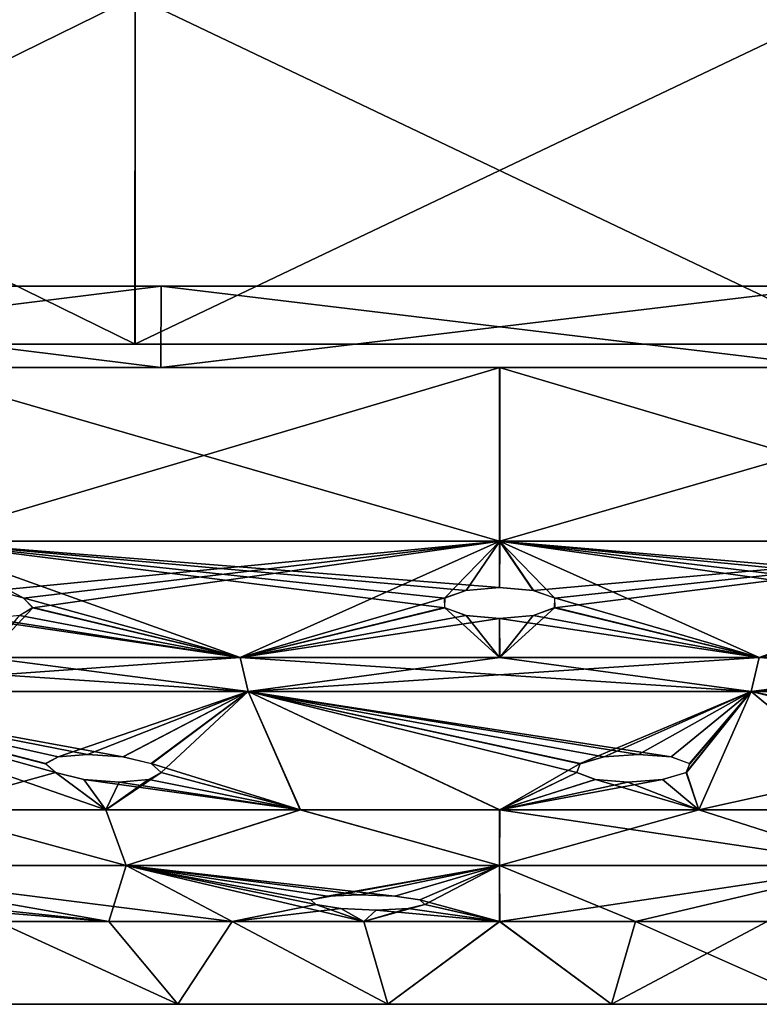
# Model space of a CAD drawing. Header units: millimetres. Extents: x -110 to 119, y -127 to 212.
# Tile 180 of 186: x 88.96 to 95.34, y 156.8 to 165.3. Entities that reach past the tile are written whole.
import ezdxf

# ---------------------------------------------------------------- set-up
doc = ezdxf.new("R2010")
doc.units = ezdxf.units.MM
doc.header["$LTSCALE"] = 26.699852
for name, color, linetype in [('595', 7, 'CONTINUOUS'), ('596', 7, 'CONTINUOUS'), ('599', 7, 'CONTINUOUS'), ('610', 7, 'CONTINUOUS'), ('611', 7, 'CONTINUOUS'), ('612', 7, 'CONTINUOUS'), ('613', 7, 'CONTINUOUS'), ('614', 7, 'CONTINUOUS'), ('615', 7, 'CONTINUOUS'), ('616', 7, 'CONTINUOUS'), ('617', 7, 'CONTINUOUS'), ('618', 7, 'CONTINUOUS'), ('619', 7, 'CONTINUOUS'), ('620', 7, 'CONTINUOUS'), ('621', 7, 'CONTINUOUS'), ('622', 7, 'CONTINUOUS'), ('623', 7, 'CONTINUOUS'), ('624', 7, 'CONTINUOUS'), ('625', 7, 'CONTINUOUS'), ('626', 7, 'CONTINUOUS'), ('627', 7, 'CONTINUOUS')]:
    doc.layers.add(name, color=color, linetype=linetype)

msp = doc.modelspace()

# ---------------------------------------------------------------- linework, layer by layer
at = {"layer": '595', "color": 7, "linetype": 'CONTINUOUS', "true_color": 0xa2afbf}
for points in [[(83.8461, 162.5, 24.4044), (78.2742, 162.5, 21.4797), (90.142, 162.5, 24.3709), (83.8461, 162.5, 24.4044)], [(90.142, 162.5, 24.3709), (78.2742, 162.5, 21.4797), (84.3937, 162.5, 22.9543), (90.142, 162.5, 24.3709)], [(89.9518, 162.5, -25.909), (102.3539, 162.5, -24.4044), (83.8456, 162.5, -24.4042), (89.9518, 162.5, -25.909)], [(83.8456, 162.5, -24.4042), (102.3539, 162.5, -24.4044), (96.058, 162.5, -24.3709), (83.8456, 162.5, -24.4042)], [(84.3937, 162.5, -22.9543), (83.8456, 162.5, -24.4042), (90.142, 162.5, -24.3709), (84.3937, 162.5, -22.9543)], [(90.142, 162.5, -24.3709), (83.8456, 162.5, -24.4042), (96.058, 162.5, -24.3709), (90.142, 162.5, -24.3709)], [(89.9522, 162.5, 25.9091), (83.8461, 162.5, 24.4044), (96.2478, 162.5, 25.9091), (89.9522, 162.5, 25.9091)], [(96.2478, 162.5, 25.9091), (83.8461, 162.5, 24.4044), (102.3539, 162.5, 24.4044), (96.2478, 162.5, 25.9091)], [(102.3539, 162.5, 24.4044), (83.8461, 162.5, 24.4044), (90.142, 162.5, 24.3709), (102.3539, 162.5, 24.4044)], [(96.2477, 162.5, -25.9091), (102.3539, 162.5, -24.4044), (89.9518, 162.5, -25.909), (96.2477, 162.5, -25.9091)], [(96.058, 162.5, 24.3709), (102.3539, 162.5, 24.4044), (90.142, 162.5, 24.3709), (96.058, 162.5, 24.3709)]]:
    msp.add_3dface(points, dxfattribs=at)
at = {"layer": '596', "color": 7, "linetype": 'CONTINUOUS', "true_color": 0xa2afbf}
for points in [[(83.8461, 162.5, 24.4044), (89.9522, 162.5, 25.9091), (83.8448, 165.5013, 24.4039), (83.8461, 162.5, 24.4044)], [(83.8448, 165.5013, 24.4039), (89.9522, 162.5, 25.9091), (89.954, 165.5013, 25.9097), (83.8448, 165.5013, 24.4039)], [(89.9522, 162.5, 25.9091), (96.2478, 162.5, 25.9091), (89.954, 165.5013, 25.9097), (89.9522, 162.5, 25.9091)], [(89.954, 165.5013, 25.9097), (96.2478, 162.5, 25.9091), (96.246, 165.5013, 25.9097), (89.954, 165.5013, 25.9097)]]:
    msp.add_3dface(points, dxfattribs=at)
at = {"layer": '599', "color": 7, "linetype": 'CONTINUOUS', "true_color": 0xa2afbf}
for points in [[(89.9536, 165.5013, -25.9097), (83.8456, 162.5, -24.4042), (83.8443, 165.5013, -24.4037), (89.9536, 165.5013, -25.9097)], [(89.9518, 162.5, -25.909), (83.8456, 162.5, -24.4042), (89.9536, 165.5013, -25.9097), (89.9518, 162.5, -25.909)], [(96.2477, 162.5, -25.9091), (89.9518, 162.5, -25.909), (96.2458, 165.5013, -25.9097), (96.2477, 162.5, -25.9091)], [(96.2458, 165.5013, -25.9097), (89.9518, 162.5, -25.909), (89.9536, 165.5013, -25.9097), (96.2458, 165.5013, -25.9097)]]:
    msp.add_3dface(points, dxfattribs=at)
at = {"layer": '610', "color": 7, "linetype": 'CONTINUOUS', "true_color": 0xa2afbf}
for points in [[(84.5021, 162.3, 22.6746), (90.1753, 162.3, 24.0726), (84.5008, 163, 22.6741), (84.5021, 162.3, 22.6746)], [(84.5008, 163, 22.6741), (90.1753, 162.3, 24.0726), (90.177, 163, 24.0732), (84.5008, 163, 22.6741)], [(90.1753, 162.3, 24.0726), (96.0247, 162.3, 24.0726), (90.177, 163, 24.0732), (90.1753, 162.3, 24.0726)], [(90.177, 163, 24.0732), (96.0247, 162.3, 24.0726), (96.023, 163, 24.0732), (90.177, 163, 24.0732)]]:
    msp.add_3dface(points, dxfattribs=at)
at = {"layer": '611', "color": 7, "linetype": 'CONTINUOUS', "true_color": 0xa2afbf}
for points in [[(93.1002, 162.3, -19.9995), (87.9225, 162.3, -19.3182), (79.3249, 162.3, -19.9571), (93.1002, 162.3, -19.9995)], [(84.502, 162.3, -22.6746), (93.1002, 162.3, -19.9995), (79.3249, 162.3, -19.9571), (84.502, 162.3, -22.6746)], [(101.6979, 162.3, 22.6746), (84.5021, 162.3, 22.6746), (79.3251, 162.3, 19.9572), (101.6979, 162.3, 22.6746)], [(101.6979, 162.3, 22.6746), (79.3251, 162.3, 19.9572), (93.1, 162.3, 19.9995), (101.6979, 162.3, 22.6746)], [(93.1, 162.3, 19.9995), (79.3251, 162.3, 19.9572), (87.9222, 162.3, 19.3181), (93.1, 162.3, 19.9995)], [(101.6984, 162.3, -22.6744), (93.1002, 162.3, -19.9995), (84.502, 162.3, -22.6746), (101.6984, 162.3, -22.6744)], [(96.0251, 162.3, -24.0726), (101.6984, 162.3, -22.6744), (84.502, 162.3, -22.6746), (96.0251, 162.3, -24.0726)], [(90.1754, 162.3, -24.0726), (96.0251, 162.3, -24.0726), (84.502, 162.3, -22.6746), (90.1754, 162.3, -24.0726)], [(101.6979, 162.3, 22.6746), (96.0247, 162.3, 24.0726), (84.5021, 162.3, 22.6746), (101.6979, 162.3, 22.6746)], [(96.0247, 162.3, 24.0726), (90.1753, 162.3, 24.0726), (84.5021, 162.3, 22.6746), (96.0247, 162.3, 24.0726)], [(106.8749, 162.3, 19.9572), (101.6979, 162.3, 22.6746), (93.1, 162.3, 19.9995), (106.8749, 162.3, 19.9572)], [(98.2778, 162.3, 19.3181), (106.8749, 162.3, 19.9572), (93.1, 162.3, 19.9995), (98.2778, 162.3, 19.3181)], [(98.2779, 162.3, -19.3181), (93.1002, 162.3, -19.9995), (106.8754, 162.3, -19.9568), (98.2779, 162.3, -19.3181)], [(106.8754, 162.3, -19.9568), (93.1002, 162.3, -19.9995), (101.6984, 162.3, -22.6744), (106.8754, 162.3, -19.9568)]]:
    msp.add_3dface(points, dxfattribs=at)
at = {"layer": '612', "color": 7, "linetype": 'CONTINUOUS', "true_color": 0xa2afbf}
for points in [[(93.1, 162.3, 19.9995), (87.9222, 162.3, 19.3181), (93.1, 160.8, 19.4981), (93.1, 162.3, 19.9995)], [(93.1, 160.8, 19.4981), (87.9222, 162.3, 19.3181), (88.0533, 160.8, 18.8337), (93.1, 160.8, 19.4981)], [(98.2778, 162.3, 19.3181), (93.1, 162.3, 19.9995), (98.1467, 160.8, 18.8337), (98.2778, 162.3, 19.3181)], [(98.1467, 160.8, 18.8337), (93.1, 162.3, 19.9995), (93.1, 160.8, 19.4981), (98.1467, 160.8, 18.8337)]]:
    msp.add_3dface(points, dxfattribs=at)
at = {"layer": '613', "color": 7, "linetype": 'CONTINUOUS', "true_color": 0xa2afbf}
for points in [[(93.1, 160.8, 19.4981), (88.0533, 160.8, 18.8337), (93.1, 160.3986, 18), (93.1, 160.8, 19.4981)], [(88.0533, 160.8, 18.8337), (90.8585, 159.7957, 15.5897), (92.6264, 160.2236, 17.3404), (88.0533, 160.8, 18.8337)], [(90.8585, 159.7957, 15.5897), (88.0533, 160.8, 18.8337), (88.9872, 160.309, 17.1801), (90.8585, 159.7957, 15.5897)], [(93.1, 160.3986, 18), (88.0533, 160.8, 18.8337), (92.8085, 160.3741, 17.9062), (93.1, 160.3986, 18)], [(92.8085, 160.3741, 17.9062), (88.0533, 160.8, 18.8337), (92.6246, 160.3077, 17.6543), (92.8085, 160.3741, 17.9062)], [(92.6246, 160.3077, 17.6543), (88.0533, 160.8, 18.8337), (92.6264, 160.2236, 17.3404), (92.6246, 160.3077, 17.6543)], [(88.9872, 160.309, 17.1801), (88.0533, 160.8, 18.8337), (88.7453, 160.3744, 17.3722), (88.9872, 160.309, 17.1801)], [(98.1467, 160.8, 18.8337), (93.1, 160.8, 19.4981), (97.7587, 160.3986, 17.3867), (98.1467, 160.8, 18.8337)], [(93.1, 160.8, 19.4981), (95.3415, 159.7957, 15.5897), (97.1305, 160.2236, 16.8722), (93.1, 160.8, 19.4981)], [(95.3415, 159.7957, 15.5897), (93.1, 160.8, 19.4981), (93.5738, 160.309, 17.6592), (95.3415, 159.7957, 15.5897)], [(97.7587, 160.3986, 17.3867), (93.1, 160.8, 19.4981), (97.4529, 160.3741, 17.3715), (97.7587, 160.3986, 17.3867)], [(97.4529, 160.3741, 17.3715), (93.1, 160.8, 19.4981), (97.21, 160.3077, 17.1758), (97.4529, 160.3741, 17.3715)], [(97.21, 160.3077, 17.1758), (93.1, 160.8, 19.4981), (97.1305, 160.2236, 16.8722), (97.21, 160.3077, 17.1758)], [(93.1, 160.8, 19.4981), (93.1, 160.3986, 18), (93.39, 160.3744, 17.9073), (93.1, 160.8, 19.4981)], [(93.5738, 160.309, 17.6592), (93.1, 160.8, 19.4981), (93.39, 160.3744, 17.9073), (93.5738, 160.309, 17.6592)], [(89.0697, 160.225, 16.8775), (90.8585, 159.7957, 15.5897), (88.9872, 160.309, 17.1801), (89.0697, 160.225, 16.8775)], [(93.5753, 160.225, 17.3455), (95.3415, 159.7957, 15.5897), (93.5738, 160.309, 17.6592), (93.5753, 160.225, 17.3455)], [(88.9571, 160.1564, 16.5865), (90.8585, 159.7957, 15.5897), (89.0697, 160.225, 16.8775), (88.9571, 160.1564, 16.5865)], [(90.8585, 159.7957, 15.5897), (93.1, 159.7957, 15.75), (92.6264, 160.2236, 17.3404), (90.8585, 159.7957, 15.5897)], [(92.6264, 160.2236, 17.3404), (93.1, 159.7957, 15.75), (92.8105, 160.156, 17.0924), (92.6264, 160.2236, 17.3404)], [(93.3912, 160.1564, 17.0936), (95.3415, 159.7957, 15.5897), (93.5753, 160.225, 17.3455), (93.3912, 160.1564, 17.0936)], [(95.3415, 159.7957, 15.5897), (97.5373, 159.7957, 15.112), (97.1305, 160.2236, 16.8722), (95.3415, 159.7957, 15.5897)], [(88.6627, 159.7957, 15.112), (90.8585, 159.7957, 15.5897), (88.3965, 160.156, 16.435), (88.6627, 159.7957, 15.112)], [(88.3965, 160.156, 16.435), (90.8585, 159.7957, 15.5897), (88.7001, 160.1306, 16.4207), (88.3965, 160.156, 16.435)], [(88.7001, 160.1306, 16.4207), (90.8585, 159.7957, 15.5897), (88.9571, 160.1564, 16.5865), (88.7001, 160.1306, 16.4207)], [(92.8105, 160.156, 17.0924), (93.1, 159.7957, 15.75), (93.1, 160.1306, 17), (92.8105, 160.156, 17.0924)], [(93.1, 160.1306, 17), (95.3415, 159.7957, 15.5897), (93.3912, 160.1564, 17.0936), (93.1, 160.1306, 17)], [(93.1, 159.7957, 15.75), (95.3415, 159.7957, 15.5897), (93.1, 160.1306, 17), (93.1, 159.7957, 15.75)]]:
    msp.add_3dface(points, dxfattribs=at)
at = {"layer": '614', "color": 7, "linetype": 'CONTINUOUS', "true_color": 0xa2afbf}
for points in [[(88.6627, 159.7957, 15.112), (86.5572, 159.7957, 14.3267), (90.9286, 159.5, 15.1026), (88.6627, 159.7957, 15.112)], [(90.9286, 159.5, 15.1026), (86.5572, 159.7957, 14.3267), (86.7616, 159.5, 13.8791), (90.9286, 159.5, 15.1026)], [(90.8585, 159.7957, 15.5897), (88.6627, 159.7957, 15.112), (90.9286, 159.5, 15.1026), (90.8585, 159.7957, 15.5897)], [(93.1, 159.7957, 15.75), (90.8585, 159.7957, 15.5897), (95.2714, 159.5, 15.1026), (93.1, 159.7957, 15.75)], [(95.2714, 159.5, 15.1026), (90.8585, 159.7957, 15.5897), (90.9286, 159.5, 15.1026), (95.2714, 159.5, 15.1026)], [(95.3415, 159.7957, 15.5897), (93.1, 159.7957, 15.75), (95.2714, 159.5, 15.1026), (95.3415, 159.7957, 15.5897)], [(99.4384, 159.5, 13.8791), (95.3415, 159.7957, 15.5897), (95.2714, 159.5, 15.1026), (99.4384, 159.5, 13.8791)], [(97.5373, 159.7957, 15.112), (95.3415, 159.7957, 15.5897), (99.4384, 159.5, 13.8791), (97.5373, 159.7957, 15.112)]]:
    msp.add_3dface(points, dxfattribs=at)
at = {"layer": '615', "color": 7, "linetype": 'CONTINUOUS', "true_color": 0xa2afbf}
for points in [[(90.9286, 159.5, 15.1026), (86.7616, 159.5, 13.8791), (89.8477, 158.9363, 12.4936), (90.9286, 159.5, 15.1026)], [(89.7007, 158.4778, 10.4616), (86.7616, 159.5, 13.8791), (88.1059, 158.4778, 9.801), (89.7007, 158.4778, 10.4616)], [(86.7616, 159.5, 13.8791), (89.7007, 158.4778, 10.4616), (89.2668, 158.802, 11.7406), (86.7616, 159.5, 13.8791)], [(89.5424, 158.9579, 12.5037), (86.7616, 159.5, 13.8791), (89.2872, 158.9361, 12.3332), (89.5424, 158.9579, 12.5037)], [(86.7616, 159.5, 13.8791), (89.5424, 158.9579, 12.5037), (89.8477, 158.9363, 12.4936), (86.7616, 159.5, 13.8791)], [(89.2872, 158.9361, 12.3332), (86.7616, 159.5, 13.8791), (89.1797, 158.8771, 12.0411), (89.2872, 158.9361, 12.3332)], [(89.1797, 158.8771, 12.0411), (86.7616, 159.5, 13.8791), (89.2668, 158.802, 11.7406), (89.1797, 158.8771, 12.0411)], [(90.092, 158.878, 12.3047), (90.9286, 159.5, 15.1026), (89.8477, 158.9363, 12.4936), (90.092, 158.878, 12.3047)], [(91.3791, 158.4778, 10.8646), (90.9286, 159.5, 15.1026), (90.092, 158.878, 12.3047), (91.3791, 158.4778, 10.8646)], [(95.2714, 159.5, 15.1026), (90.9286, 159.5, 15.1026), (94.5805, 158.9363, 12.8248), (95.2714, 159.5, 15.1026)], [(93.1, 158.4778, 11), (90.9286, 159.5, 15.1026), (91.3791, 158.4778, 10.8646), (93.1, 158.4778, 11)], [(90.9286, 159.5, 15.1026), (93.1, 158.4778, 11), (93.7668, 158.802, 12.3325), (90.9286, 159.5, 15.1026)], [(94.2995, 158.9579, 12.9445), (90.9286, 159.5, 15.1026), (94, 158.9361, 12.8777), (94.2995, 158.9579, 12.9445)], [(90.9286, 159.5, 15.1026), (94.2995, 158.9579, 12.9445), (94.5805, 158.9363, 12.8248), (90.9286, 159.5, 15.1026)], [(94, 158.9361, 12.8777), (90.9286, 159.5, 15.1026), (93.7942, 158.8771, 12.6441), (94, 158.9361, 12.8777)], [(93.7942, 158.8771, 12.6441), (90.9286, 159.5, 15.1026), (93.7668, 158.802, 12.3325), (93.7942, 158.8771, 12.6441)], [(94.7401, 158.878, 12.5604), (95.2714, 159.5, 15.1026), (94.5805, 158.9363, 12.8248), (94.7401, 158.878, 12.5604)], [(94.8209, 158.4778, 10.8646), (95.2714, 159.5, 15.1026), (94.7123, 158.803, 12.249), (94.8209, 158.4778, 10.8646)], [(94.7123, 158.803, 12.249), (95.2714, 159.5, 15.1026), (94.7401, 158.878, 12.5604), (94.7123, 158.803, 12.249)], [(96.4993, 158.4778, 10.4616), (95.2714, 159.5, 15.1026), (94.8209, 158.4778, 10.8646), (96.4993, 158.4778, 10.4616)], [(99.4384, 159.5, 13.8791), (95.2714, 159.5, 15.1026), (98.3149, 158.8771, 11.5395), (99.4384, 159.5, 13.8791)], [(95.2714, 159.5, 15.1026), (96.4993, 158.4778, 10.4616), (98.1768, 158.802, 11.2588), (95.2714, 159.5, 15.1026)], [(98.3149, 158.8771, 11.5395), (95.2714, 159.5, 15.1026), (98.1768, 158.802, 11.2588), (98.3149, 158.8771, 11.5395)], [(90.1786, 158.803, 12.0043), (91.3791, 158.4778, 10.8646), (90.092, 158.878, 12.3047), (90.1786, 158.803, 12.0043)], [(89.2668, 158.802, 11.7406), (89.7007, 158.4778, 10.4616), (89.5114, 158.741, 11.5519), (89.2668, 158.802, 11.7406)], [(89.7007, 158.4778, 10.4616), (91.3791, 158.4778, 10.8646), (89.5114, 158.741, 11.5519), (89.7007, 158.4778, 10.4616)], [(89.5114, 158.741, 11.5519), (91.3791, 158.4778, 10.8646), (89.816, 158.7179, 11.5419), (89.5114, 158.741, 11.5519)], [(89.816, 158.7179, 11.5419), (91.3791, 158.4778, 10.8646), (90.0709, 158.7413, 11.7121), (89.816, 158.7179, 11.5419)], [(90.0709, 158.7413, 11.7121), (91.3791, 158.4778, 10.8646), (90.1786, 158.803, 12.0043), (90.0709, 158.7413, 11.7121)], [(93.7668, 158.802, 12.3325), (93.1, 158.4778, 11), (93.9267, 158.741, 12.0682), (93.7668, 158.802, 12.3325)], [(93.1, 158.4778, 11), (94.8209, 158.4778, 10.8646), (93.9267, 158.741, 12.0682), (93.1, 158.4778, 11)], [(93.9267, 158.741, 12.0682), (94.8209, 158.4778, 10.8646), (94.2072, 158.7179, 11.9488), (93.9267, 158.741, 12.0682)], [(94.2072, 158.7179, 11.9488), (94.8209, 158.4778, 10.8646), (94.5063, 158.7413, 12.0155), (94.2072, 158.7179, 11.9488)], [(94.5063, 158.7413, 12.0155), (94.8209, 158.4778, 10.8646), (94.7123, 158.803, 12.249), (94.5063, 158.7413, 12.0155)]]:
    msp.add_3dface(points, dxfattribs=at)
at = {"layer": '616', "color": 7, "linetype": 'CONTINUOUS', "true_color": 0xa2afbf}
for points in [[(89.8768, 158, 9.9201), (88.1059, 158.4778, 9.801), (86.969, 158, 8.4385), (89.8768, 158, 9.9201)], [(89.7007, 158.4778, 10.4616), (88.1059, 158.4778, 9.801), (89.8768, 158, 9.9201), (89.7007, 158.4778, 10.4616)], [(91.3791, 158.4778, 10.8646), (89.7007, 158.4778, 10.4616), (89.8768, 158, 9.9201), (91.3791, 158.4778, 10.8646)], [(93.1, 158, 10.4306), (91.3791, 158.4778, 10.8646), (89.8768, 158, 9.9201), (93.1, 158, 10.4306)], [(93.1, 158.4778, 11), (91.3791, 158.4778, 10.8646), (93.1, 158, 10.4306), (93.1, 158.4778, 11)], [(94.8209, 158.4778, 10.8646), (93.1, 158.4778, 11), (96.3232, 158, 9.9201), (94.8209, 158.4778, 10.8646)], [(96.3232, 158, 9.9201), (93.1, 158.4778, 11), (93.1, 158, 10.4306), (96.3232, 158, 9.9201)], [(96.4993, 158.4778, 10.4616), (94.8209, 158.4778, 10.8646), (96.3232, 158, 9.9201), (96.4993, 158.4778, 10.4616)]]:
    msp.add_3dface(points, dxfattribs=at)
at = {"layer": '617', "color": 7, "linetype": 'CONTINUOUS', "true_color": 0xa2afbf}
for points in [[(89.8768, 158, 9.9201), (86.969, 158, 8.4385), (90.7912, 157.5154, 6.3429), (89.8768, 158, 9.9201)], [(90.7912, 157.5154, 6.3429), (86.969, 158, 8.4385), (89.7248, 157.5154, 5.8456), (90.7912, 157.5154, 6.3429)], [(89.7248, 157.5154, 5.8456), (86.969, 158, 8.4385), (88.322, 157.6614, 6.2394), (89.7248, 157.5154, 5.8456)], [(93.1, 158, 10.4306), (89.8768, 158, 9.9201), (92.1944, 157.734, 8.361), (93.1, 158, 10.4306)], [(91.9278, 157.5154, 6.6474), (89.8768, 158, 9.9201), (90.7912, 157.5154, 6.3429), (91.9278, 157.5154, 6.6474)], [(89.8768, 158, 9.9201), (91.9278, 157.5154, 6.6474), (91.513, 157.6616, 7.6981), (89.8768, 158, 9.9201)], [(91.8903, 157.7458, 8.4135), (89.8768, 158, 9.9201), (91.6137, 157.734, 8.2777), (91.8903, 157.7458, 8.4135)], [(89.8768, 158, 9.9201), (91.8903, 157.7458, 8.4135), (92.1944, 157.734, 8.361), (89.8768, 158, 9.9201)], [(91.6137, 157.734, 8.2777), (89.8768, 158, 9.9201), (91.4691, 157.7023, 8.0048), (91.6137, 157.734, 8.2777)], [(91.4691, 157.7023, 8.0048), (89.8768, 158, 9.9201), (91.513, 157.6616, 7.6981), (91.4691, 157.7023, 8.0048)], [(92.4102, 157.7021, 8.1389), (93.1, 158, 10.4306), (92.1944, 157.734, 8.361), (92.4102, 157.7021, 8.1389)], [(93.1, 157.5154, 6.75), (93.1, 158, 10.4306), (92.4102, 157.7021, 8.1389), (93.1, 157.5154, 6.75)], [(96.3232, 158, 9.9201), (93.1, 158, 10.4306), (94.2722, 157.5154, 6.6474), (96.3232, 158, 9.9201)], [(94.2722, 157.5154, 6.6474), (93.1, 158, 10.4306), (93.1, 157.5154, 6.75), (94.2722, 157.5154, 6.6474)], [(95.4088, 157.5154, 6.3429), (96.3232, 158, 9.9201), (94.2722, 157.5154, 6.6474), (95.4088, 157.5154, 6.3429)], [(88.3478, 157.6274, 5.9316), (89.7248, 157.5154, 5.8456), (88.322, 157.6614, 6.2394), (88.3478, 157.6274, 5.9316)], [(88.761, 157.5154, 5.1706), (89.7248, 157.5154, 5.8456), (88.3478, 157.6274, 5.9316), (88.761, 157.5154, 5.1706)], [(91.513, 157.6616, 7.6981), (91.9278, 157.5154, 6.6474), (91.7287, 157.6275, 7.4762), (91.513, 157.6616, 7.6981)], [(91.7287, 157.6275, 7.4762), (91.9278, 157.5154, 6.6474), (92.0326, 157.6142, 7.4237), (91.7287, 157.6275, 7.4762)], [(92.0326, 157.6142, 7.4237), (93.1, 157.5154, 6.75), (92.309, 157.6274, 7.5593), (92.0326, 157.6142, 7.4237)], [(92.309, 157.6274, 7.5593), (93.1, 157.5154, 6.75), (92.4537, 157.6614, 7.8321), (92.309, 157.6274, 7.5593)], [(92.4537, 157.6614, 7.8321), (93.1, 157.5154, 6.75), (92.4102, 157.7021, 8.1389), (92.4537, 157.6614, 7.8321)], [(91.9278, 157.5154, 6.6474), (93.1, 157.5154, 6.75), (92.0326, 157.6142, 7.4237), (91.9278, 157.5154, 6.6474)]]:
    msp.add_3dface(points, dxfattribs=at)
at = {"layer": '618', "color": 7, "linetype": 'CONTINUOUS', "true_color": 0xa2afbf}
for points in [[(89.7248, 157.5154, 5.8456), (88.761, 157.5154, 5.1706), (90.3203, 156.8, 4.8145), (89.7248, 157.5154, 5.8456)], [(90.3203, 156.8, 4.8145), (88.761, 157.5154, 5.1706), (88.8425, 156.8, 3.5741), (90.3203, 156.8, 4.8145)], [(90.7912, 157.5154, 6.3429), (89.7248, 157.5154, 5.8456), (90.3203, 156.8, 4.8145), (90.7912, 157.5154, 6.3429)], [(92.1335, 156.8, 5.4742), (90.7912, 157.5154, 6.3429), (90.3203, 156.8, 4.8145), (92.1335, 156.8, 5.4742)], [(91.9278, 157.5154, 6.6474), (90.7912, 157.5154, 6.3429), (92.1335, 156.8, 5.4742), (91.9278, 157.5154, 6.6474)], [(93.1, 157.5154, 6.75), (91.9278, 157.5154, 6.6474), (92.1335, 156.8, 5.4742), (93.1, 157.5154, 6.75)], [(94.0665, 156.8, 5.4742), (93.1, 157.5154, 6.75), (92.1335, 156.8, 5.4742), (94.0665, 156.8, 5.4742)], [(94.2722, 157.5154, 6.6474), (93.1, 157.5154, 6.75), (94.0665, 156.8, 5.4742), (94.2722, 157.5154, 6.6474)], [(95.8797, 156.8, 4.8145), (94.2722, 157.5154, 6.6474), (94.0665, 156.8, 5.4742), (95.8797, 156.8, 4.8145)], [(95.4088, 157.5154, 6.3429), (94.2722, 157.5154, 6.6474), (95.8797, 156.8, 4.8145), (95.4088, 157.5154, 6.3429)]]:
    msp.add_3dface(points, dxfattribs=at)
at = {"layer": '619', "color": 7, "linetype": 'CONTINUOUS', "true_color": 0xa2afbf}
for points in [[(87.5407, 156.8), (98.6593, 156.8), (98.324, 156.8, 1.9001), (87.5407, 156.8)], [(98.6593, 156.8), (87.5407, 156.8), (87.876, 156.8, -1.9001), (98.6593, 156.8)], [(87.5407, 156.8), (98.324, 156.8, 1.9001), (87.876, 156.8, 1.9001), (87.5407, 156.8)], [(98.324, 156.8, -1.9001), (98.6593, 156.8), (87.876, 156.8, -1.9001), (98.324, 156.8, -1.9001)], [(98.324, 156.8, 1.9001), (97.3575, 156.8, 3.5741), (87.876, 156.8, 1.9001), (98.324, 156.8, 1.9001)], [(97.3575, 156.8, 3.5741), (88.8425, 156.8, 3.5741), (87.876, 156.8, 1.9001), (97.3575, 156.8, 3.5741)], [(88.8425, 156.8, -3.5741), (98.324, 156.8, -1.9001), (87.876, 156.8, -1.9001), (88.8425, 156.8, -3.5741)], [(97.3575, 156.8, 3.5741), (95.8797, 156.8, 4.8145), (88.8425, 156.8, 3.5741), (97.3575, 156.8, 3.5741)], [(95.8797, 156.8, 4.8145), (90.3203, 156.8, 4.8145), (88.8425, 156.8, 3.5741), (95.8797, 156.8, 4.8145)], [(97.3575, 156.8, -3.5741), (98.324, 156.8, -1.9001), (88.8425, 156.8, -3.5741), (97.3575, 156.8, -3.5741)], [(90.3203, 156.8, -4.8145), (97.3575, 156.8, -3.5741), (88.8425, 156.8, -3.5741), (90.3203, 156.8, -4.8145)], [(95.8797, 156.8, 4.8145), (94.0665, 156.8, 5.4742), (90.3203, 156.8, 4.8145), (95.8797, 156.8, 4.8145)], [(94.0665, 156.8, 5.4742), (92.1335, 156.8, 5.4742), (90.3203, 156.8, 4.8145), (94.0665, 156.8, 5.4742)], [(95.8797, 156.8, -4.8145), (97.3575, 156.8, -3.5741), (90.3203, 156.8, -4.8145), (95.8797, 156.8, -4.8145)], [(92.1335, 156.8, -5.4742), (95.8797, 156.8, -4.8145), (90.3203, 156.8, -4.8145), (92.1335, 156.8, -5.4742)], [(94.0665, 156.8, -5.4742), (95.8797, 156.8, -4.8145), (92.1335, 156.8, -5.4742), (94.0665, 156.8, -5.4742)]]:
    msp.add_3dface(points, dxfattribs=at)
at = {"layer": '620', "color": 7, "linetype": 'CONTINUOUS', "true_color": 0xa2afbf}
for points in [[(90.177, 163, -24.0732), (84.502, 162.3, -22.6746), (84.5008, 163, -22.6741), (90.177, 163, -24.0732)], [(90.1754, 162.3, -24.0726), (84.502, 162.3, -22.6746), (90.177, 163, -24.0732), (90.1754, 162.3, -24.0726)], [(96.0251, 162.3, -24.0726), (90.1754, 162.3, -24.0726), (96.023, 163, -24.0732), (96.0251, 162.3, -24.0726)], [(96.023, 163, -24.0732), (90.1754, 162.3, -24.0726), (90.177, 163, -24.0732), (96.023, 163, -24.0732)]]:
    msp.add_3dface(points, dxfattribs=at)
at = {"layer": '621', "color": 7, "linetype": 'CONTINUOUS', "true_color": 0xa2afbf}
for points in [[(87.9225, 162.3, -19.3182), (93.1002, 162.3, -19.9995), (88.0537, 160.8, -18.8338), (87.9225, 162.3, -19.3182)], [(88.0537, 160.8, -18.8338), (93.1002, 162.3, -19.9995), (93.1002, 160.8, -19.4981), (88.0537, 160.8, -18.8338)], [(93.1002, 162.3, -19.9995), (98.2779, 162.3, -19.3181), (93.1002, 160.8, -19.4981), (93.1002, 162.3, -19.9995)], [(93.1002, 160.8, -19.4981), (98.2779, 162.3, -19.3181), (98.1467, 160.8, -18.8337), (93.1002, 160.8, -19.4981)]]:
    msp.add_3dface(points, dxfattribs=at)
at = {"layer": '622', "color": 7, "linetype": 'CONTINUOUS', "true_color": 0xa2afbf}
for points in [[(88.0537, 160.8, -18.8338), (93.1002, 160.8, -19.4981), (88.7471, 160.3741, -17.3715), (88.0537, 160.8, -18.8338)], [(88.7471, 160.3741, -17.3715), (93.1002, 160.8, -19.4981), (88.99, 160.3077, -17.1758), (88.7471, 160.3741, -17.3715)], [(88.99, 160.3077, -17.1758), (93.1002, 160.8, -19.4981), (89.0695, 160.2236, -16.8722), (88.99, 160.3077, -17.1758)], [(93.1002, 160.8, -19.4981), (90.8587, 159.7957, -15.5897), (89.0695, 160.2236, -16.8722), (93.1002, 160.8, -19.4981)], [(90.8587, 159.7957, -15.5897), (93.1002, 160.8, -19.4981), (92.6262, 160.309, -17.6592), (90.8587, 159.7957, -15.5897)], [(92.6262, 160.309, -17.6592), (93.1002, 160.8, -19.4981), (92.81, 160.3744, -17.9073), (92.6262, 160.309, -17.6592)], [(93.1002, 160.8, -19.4981), (93.1, 160.3986, -18), (92.81, 160.3744, -17.9073), (93.1002, 160.8, -19.4981)], [(93.1, 160.3986, -18), (93.1002, 160.8, -19.4981), (93.3915, 160.3741, -17.9062), (93.1, 160.3986, -18)], [(93.1002, 160.8, -19.4981), (98.1467, 160.8, -18.8337), (93.3915, 160.3741, -17.9062), (93.1002, 160.8, -19.4981)], [(93.3915, 160.3741, -17.9062), (98.1467, 160.8, -18.8337), (93.5754, 160.3077, -17.6543), (93.3915, 160.3741, -17.9062)], [(98.1467, 160.8, -18.8337), (95.3418, 159.7957, -15.5896), (93.5736, 160.2236, -17.3404), (98.1467, 160.8, -18.8337)], [(93.5754, 160.3077, -17.6543), (98.1467, 160.8, -18.8337), (93.5736, 160.2236, -17.3404), (93.5754, 160.3077, -17.6543)], [(92.6247, 160.225, -17.3455), (90.8587, 159.7957, -15.5897), (92.6262, 160.309, -17.6592), (92.6247, 160.225, -17.3455)], [(90.8587, 159.7957, -15.5897), (88.6628, 159.7957, -15.112), (89.0695, 160.2236, -16.8722), (90.8587, 159.7957, -15.5897)], [(89.0695, 160.2236, -16.8722), (88.6628, 159.7957, -15.112), (88.9558, 160.156, -16.5849), (89.0695, 160.2236, -16.8722)], [(92.8088, 160.1564, -17.0936), (90.8587, 159.7957, -15.5897), (92.6247, 160.225, -17.3455), (92.8088, 160.1564, -17.0936)], [(95.3418, 159.7957, -15.5896), (93.1003, 159.7957, -15.75), (93.5736, 160.2236, -17.3404), (95.3418, 159.7957, -15.5896)], [(93.5736, 160.2236, -17.3404), (93.1003, 159.7957, -15.75), (93.3895, 160.156, -17.0924), (93.5736, 160.2236, -17.3404)], [(93.1, 160.1306, -17), (90.8587, 159.7957, -15.5897), (92.8088, 160.1564, -17.0936), (93.1, 160.1306, -17)], [(93.1003, 159.7957, -15.75), (90.8587, 159.7957, -15.5897), (93.1, 160.1306, -17), (93.1003, 159.7957, -15.75)], [(93.3895, 160.156, -17.0924), (93.1003, 159.7957, -15.75), (93.1, 160.1306, -17), (93.3895, 160.156, -17.0924)]]:
    msp.add_3dface(points, dxfattribs=at)
at = {"layer": '623', "color": 7, "linetype": 'CONTINUOUS', "true_color": 0xa2afbf}
for points in [[(88.6628, 159.7957, -15.112), (90.8587, 159.7957, -15.5897), (86.7616, 159.5, -13.879), (88.6628, 159.7957, -15.112)], [(86.7616, 159.5, -13.879), (90.8587, 159.7957, -15.5897), (90.9287, 159.5, -15.1026), (86.7616, 159.5, -13.879)], [(90.8587, 159.7957, -15.5897), (93.1003, 159.7957, -15.75), (90.9287, 159.5, -15.1026), (90.8587, 159.7957, -15.5897)], [(93.1003, 159.7957, -15.75), (95.3418, 159.7957, -15.5896), (90.9287, 159.5, -15.1026), (93.1003, 159.7957, -15.75)], [(90.9287, 159.5, -15.1026), (95.3418, 159.7957, -15.5896), (95.2718, 159.5, -15.1025), (90.9287, 159.5, -15.1026)], [(95.3418, 159.7957, -15.5896), (97.5377, 159.7957, -15.1119), (95.2718, 159.5, -15.1025), (95.3418, 159.7957, -15.5896)], [(97.5377, 159.7957, -15.1119), (99.6432, 159.7957, -14.3265), (95.2718, 159.5, -15.1025), (97.5377, 159.7957, -15.1119)], [(95.2718, 159.5, -15.1025), (99.6432, 159.7957, -14.3265), (99.4388, 159.5, -13.8788), (95.2718, 159.5, -15.1025)]]:
    msp.add_3dface(points, dxfattribs=at)
at = {"layer": '624', "color": 7, "linetype": 'CONTINUOUS', "true_color": 0xa2afbf}
for points in [[(86.7616, 159.5, -13.879), (90.9287, 159.5, -15.1026), (89.2882, 158.9363, -12.3344), (86.7616, 159.5, -13.879)], [(88.1062, 158.4778, -9.8011), (86.7616, 159.5, -13.879), (89.2644, 158.803, -11.7441), (88.1062, 158.4778, -9.8011)], [(89.2644, 158.803, -11.7441), (86.7616, 159.5, -13.879), (89.1798, 158.878, -12.0452), (89.2644, 158.803, -11.7441)], [(89.1798, 158.878, -12.0452), (86.7616, 159.5, -13.879), (89.2882, 158.9363, -12.3344), (89.1798, 158.878, -12.0452)], [(90.9287, 159.5, -15.1026), (89.5424, 158.9579, -12.5037), (89.2882, 158.9363, -12.3344), (90.9287, 159.5, -15.1026)], [(89.5424, 158.9579, -12.5037), (90.9287, 159.5, -15.1026), (89.8491, 158.9361, -12.4931), (89.5424, 158.9579, -12.5037)], [(89.8491, 158.9361, -12.4931), (90.9287, 159.5, -15.1026), (90.0943, 158.8771, -12.3013), (89.8491, 158.9361, -12.4931)], [(90.0943, 158.8771, -12.3013), (90.9287, 159.5, -15.1026), (90.1785, 158.802, -12), (90.0943, 158.8771, -12.3013)], [(90.9287, 159.5, -15.1026), (91.3794, 158.4778, -10.8646), (90.1785, 158.802, -12), (90.9287, 159.5, -15.1026)], [(90.9287, 159.5, -15.1026), (95.2718, 159.5, -15.1025), (93.7958, 158.878, -12.6479), (90.9287, 159.5, -15.1026)], [(91.3794, 158.4778, -10.8646), (90.9287, 159.5, -15.1026), (93.1002, 158.4778, -11), (91.3794, 158.4778, -10.8646)], [(93.1002, 158.4778, -11), (90.9287, 159.5, -15.1026), (93.7958, 158.878, -12.6479), (93.1002, 158.4778, -11)], [(93.7958, 158.878, -12.6479), (95.2718, 159.5, -15.1025), (94.0013, 158.9363, -12.8785), (93.7958, 158.878, -12.6479)], [(95.2718, 159.5, -15.1025), (94.2995, 158.9579, -12.9445), (94.0013, 158.9363, -12.8785), (95.2718, 159.5, -15.1025)], [(94.2995, 158.9579, -12.9445), (95.2718, 159.5, -15.1025), (94.5816, 158.9361, -12.8238), (94.2995, 158.9579, -12.9445)], [(94.5816, 158.9361, -12.8238), (95.2718, 159.5, -15.1025), (94.741, 158.8771, -12.5564), (94.5816, 158.9361, -12.8238)], [(95.2718, 159.5, -15.1025), (94.821, 158.4778, -10.8645), (94.7107, 158.802, -12.245), (95.2718, 159.5, -15.1025)], [(94.741, 158.8771, -12.5564), (95.2718, 159.5, -15.1025), (94.7107, 158.802, -12.245), (94.741, 158.8771, -12.5564)], [(95.2718, 159.5, -15.1025), (99.4388, 159.5, -13.8788), (94.821, 158.4778, -10.8645), (95.2718, 159.5, -15.1025)], [(94.821, 158.4778, -10.8645), (99.4388, 159.5, -13.8788), (96.4994, 158.4778, -10.4616), (94.821, 158.4778, -10.8645)], [(93.7659, 158.803, -12.3367), (93.1002, 158.4778, -11), (93.7958, 158.878, -12.6479), (93.7659, 158.803, -12.3367)], [(89.701, 158.4778, -10.4617), (88.1062, 158.4778, -9.8011), (89.2644, 158.803, -11.7441), (89.701, 158.4778, -10.4617)], [(89.5098, 158.7413, -11.5525), (89.701, 158.4778, -10.4617), (89.2644, 158.803, -11.7441), (89.5098, 158.7413, -11.5525)], [(89.816, 158.7179, -11.5419), (89.701, 158.4778, -10.4617), (89.5098, 158.7413, -11.5525), (89.816, 158.7179, -11.5419)], [(91.3794, 158.4778, -10.8646), (89.701, 158.4778, -10.4617), (90.1785, 158.802, -12), (91.3794, 158.4778, -10.8646)], [(90.1785, 158.802, -12), (89.701, 158.4778, -10.4617), (90.0698, 158.741, -11.7108), (90.1785, 158.802, -12)], [(90.0698, 158.741, -11.7108), (89.701, 158.4778, -10.4617), (89.816, 158.7179, -11.5419), (90.0698, 158.741, -11.7108)], [(93.9255, 158.7413, -12.0693), (93.1002, 158.4778, -11), (93.7659, 158.803, -12.3367), (93.9255, 158.7413, -12.0693)], [(94.2072, 158.7179, -11.9488), (93.1002, 158.4778, -11), (93.9255, 158.7413, -12.0693), (94.2072, 158.7179, -11.9488)], [(94.821, 158.4778, -10.8645), (93.1002, 158.4778, -11), (94.5049, 158.741, -12.0146), (94.821, 158.4778, -10.8645)], [(94.5049, 158.741, -12.0146), (93.1002, 158.4778, -11), (94.2072, 158.7179, -11.9488), (94.5049, 158.741, -12.0146)], [(94.7107, 158.802, -12.245), (94.821, 158.4778, -10.8645), (94.5049, 158.741, -12.0146), (94.7107, 158.802, -12.245)]]:
    msp.add_3dface(points, dxfattribs=at)
at = {"layer": '625', "color": 7, "linetype": 'CONTINUOUS', "true_color": 0xa2afbf}
for points in [[(86.969, 158, -8.4385), (88.1062, 158.4778, -9.8011), (89.8768, 158, -9.9201), (86.969, 158, -8.4385)], [(88.1062, 158.4778, -9.8011), (89.701, 158.4778, -10.4617), (89.8768, 158, -9.9201), (88.1062, 158.4778, -9.8011)], [(89.701, 158.4778, -10.4617), (91.3794, 158.4778, -10.8646), (89.8768, 158, -9.9201), (89.701, 158.4778, -10.4617)], [(89.8768, 158, -9.9201), (91.3794, 158.4778, -10.8646), (93.1, 158, -10.4306), (89.8768, 158, -9.9201)], [(91.3794, 158.4778, -10.8646), (93.1002, 158.4778, -11), (93.1, 158, -10.4306), (91.3794, 158.4778, -10.8646)], [(93.1002, 158.4778, -11), (94.821, 158.4778, -10.8645), (93.1, 158, -10.4306), (93.1002, 158.4778, -11)], [(93.1, 158, -10.4306), (94.821, 158.4778, -10.8645), (96.3232, 158, -9.9201), (93.1, 158, -10.4306)], [(94.821, 158.4778, -10.8645), (96.4994, 158.4778, -10.4616), (96.3232, 158, -9.9201), (94.821, 158.4778, -10.8645)]]:
    msp.add_3dface(points, dxfattribs=at)
at = {"layer": '626', "color": 7, "linetype": 'CONTINUOUS', "true_color": 0xa2afbf}
for points in [[(86.969, 158, -8.4385), (89.8768, 158, -9.9201), (89.7251, 157.5154, -5.8457), (86.969, 158, -8.4385)], [(86.969, 158, -8.4385), (89.7251, 157.5154, -5.8457), (88.3215, 157.6616, -6.2406), (86.969, 158, -8.4385)], [(89.7251, 157.5154, -5.8457), (89.8768, 158, -9.9201), (90.7915, 157.5154, -6.343), (89.7251, 157.5154, -5.8457)], [(89.8768, 158, -9.9201), (93.1, 158, -10.4306), (91.4689, 157.7021, -8.0036), (89.8768, 158, -9.9201)], [(90.7915, 157.5154, -6.343), (89.8768, 158, -9.9201), (91.5135, 157.6614, -7.6969), (90.7915, 157.5154, -6.343)], [(91.5135, 157.6614, -7.6969), (89.8768, 158, -9.9201), (91.4689, 157.7021, -8.0036), (91.5135, 157.6614, -7.6969)], [(91.4689, 157.7021, -8.0036), (93.1, 158, -10.4306), (91.6133, 157.734, -8.2774), (91.4689, 157.7021, -8.0036)], [(93.1, 158, -10.4306), (91.8903, 157.7458, -8.4135), (91.6133, 157.734, -8.2774), (93.1, 158, -10.4306)], [(91.8903, 157.7458, -8.4135), (93.1, 158, -10.4306), (92.194, 157.734, -8.3612), (91.8903, 157.7458, -8.4135)], [(92.194, 157.734, -8.3612), (93.1, 158, -10.4306), (92.4097, 157.7023, -8.14), (92.194, 157.734, -8.3612)], [(92.4097, 157.7023, -8.14), (93.1, 158, -10.4306), (92.4539, 157.6616, -7.8334), (92.4097, 157.7023, -8.14)], [(93.1, 158, -10.4306), (93.1002, 157.5154, -6.75), (92.4539, 157.6616, -7.8334), (93.1, 158, -10.4306)], [(93.1, 158, -10.4306), (96.3232, 158, -9.9201), (93.1002, 157.5154, -6.75), (93.1, 158, -10.4306)], [(93.1002, 157.5154, -6.75), (96.3232, 158, -9.9201), (94.2724, 157.5154, -6.6474), (93.1002, 157.5154, -6.75)], [(94.2724, 157.5154, -6.6474), (96.3232, 158, -9.9201), (95.4088, 157.5154, -6.3429), (94.2724, 157.5154, -6.6474)], [(89.7251, 157.5154, -5.8457), (88.7613, 157.5154, -5.1709), (88.3215, 157.6616, -6.2406), (89.7251, 157.5154, -5.8457)], [(91.7292, 157.6274, -7.4759), (90.7915, 157.5154, -6.343), (91.5135, 157.6614, -7.6969), (91.7292, 157.6274, -7.4759)], [(91.9281, 157.5154, -6.6475), (90.7915, 157.5154, -6.343), (91.7292, 157.6274, -7.4759), (91.9281, 157.5154, -6.6475)], [(92.0326, 157.6142, -7.4237), (91.9281, 157.5154, -6.6475), (91.7292, 157.6274, -7.4759), (92.0326, 157.6142, -7.4237)], [(93.1002, 157.5154, -6.75), (91.9281, 157.5154, -6.6475), (92.4539, 157.6616, -7.8334), (93.1002, 157.5154, -6.75)], [(92.4539, 157.6616, -7.8334), (91.9281, 157.5154, -6.6475), (92.3094, 157.6275, -7.5596), (92.4539, 157.6616, -7.8334)], [(92.3094, 157.6275, -7.5596), (91.9281, 157.5154, -6.6475), (92.0326, 157.6142, -7.4237), (92.3094, 157.6275, -7.5596)]]:
    msp.add_3dface(points, dxfattribs=at)
at = {"layer": '627', "color": 7, "linetype": 'CONTINUOUS', "true_color": 0xa2afbf}
for points in [[(90.3203, 156.8, -4.8145), (88.8425, 156.8, -3.5741), (88.7613, 157.5154, -5.1709), (90.3203, 156.8, -4.8145)], [(90.3203, 156.8, -4.8145), (88.7613, 157.5154, -5.1709), (89.7251, 157.5154, -5.8457), (90.3203, 156.8, -4.8145)], [(90.3203, 156.8, -4.8145), (89.7251, 157.5154, -5.8457), (90.7915, 157.5154, -6.343), (90.3203, 156.8, -4.8145)], [(92.1335, 156.8, -5.4742), (90.3203, 156.8, -4.8145), (90.7915, 157.5154, -6.343), (92.1335, 156.8, -5.4742)], [(92.1335, 156.8, -5.4742), (90.7915, 157.5154, -6.343), (91.9281, 157.5154, -6.6475), (92.1335, 156.8, -5.4742)], [(92.1335, 156.8, -5.4742), (91.9281, 157.5154, -6.6475), (93.1002, 157.5154, -6.75), (92.1335, 156.8, -5.4742)], [(94.0665, 156.8, -5.4742), (92.1335, 156.8, -5.4742), (93.1002, 157.5154, -6.75), (94.0665, 156.8, -5.4742)], [(94.0665, 156.8, -5.4742), (93.1002, 157.5154, -6.75), (94.2724, 157.5154, -6.6474), (94.0665, 156.8, -5.4742)], [(95.8797, 156.8, -4.8145), (94.0665, 156.8, -5.4742), (95.4088, 157.5154, -6.3429), (95.8797, 156.8, -4.8145)], [(94.0665, 156.8, -5.4742), (94.2724, 157.5154, -6.6474), (95.4088, 157.5154, -6.3429), (94.0665, 156.8, -5.4742)]]:
    msp.add_3dface(points, dxfattribs=at)

doc.saveas('drawing.dxf')
